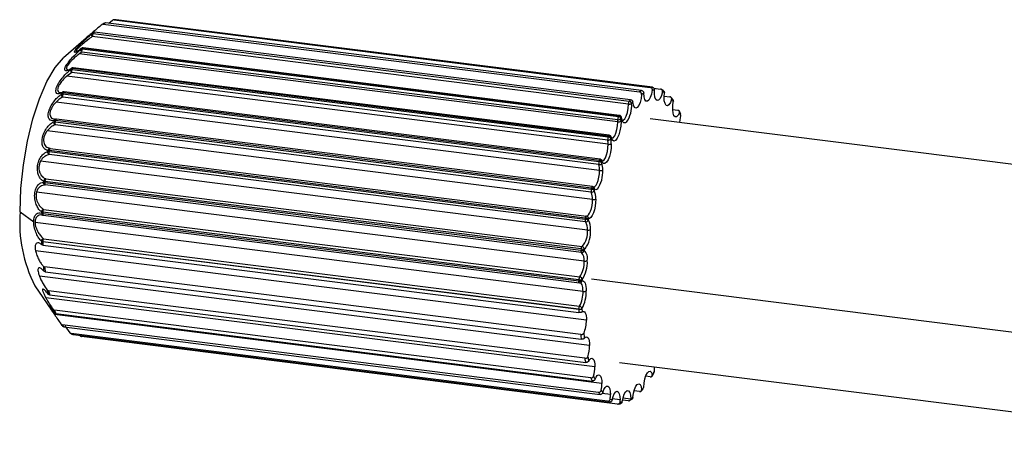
# Paper-space layout '_Dimétrica' of a CAD drawing. Header units: millimetres. Extents: x -198 to 1123, y -646 to 80.
# Tile 2 of 27: x -53 to 27, y -20 to 15. Entities that reach past the tile are written whole.
import ezdxf

# ---------------------------------------------------------------- set-up
doc = ezdxf.new("R2010")
doc.units = ezdxf.units.MM

psp = doc.layouts.new('_Dimétrica')

# ---------------------------------------------------------------- linework, layer by layer
at = {"color": 7, "linetype": 'Continuous', "lineweight": 25}
for p, q in [((-46.481, 14.563), (-46.664, 14.45)), ((-46.546, 14.477), (-2.846, 8.972)), ((-2.675, 9.078), (-46.375, 14.583)), ((-45.796, 14.794), (-46.1, 14.549)), ((-45.698, 14.835), (-45.704, 14.835)), ((-45.519, 14.848), (-45.692, 14.836)), ((-45.659, 14.835), (-1.959, 9.329)), ((-1.794, 9.341), (-45.494, 14.847)), ((-47.378, 13.718), (-3.679, 8.212)), ((-3.576, 8.328), (-47.275, 13.834)), ((-47.954, 13.352), (-49.794, 11.729)), ((-3.742, 7.971), (-47.442, 13.477)), ((-48.749, 12.263), (-48.709, 12.241)), ((-48.31, 12.204), (-48.51, 12.058)), ((-4.604, 6.527), (-48.51, 12.058)), ((-48.354, 12.487), (-48.388, 12.431)), ((-4.61, 6.698), (-48.31, 12.204)), ((-48.228, 12.518), (-48.261, 12.461)), ((-48.261, 12.461), (-4.562, 6.956)), ((-4.528, 7.013), (-48.228, 12.518)), ((-4.483, 7.048), (-48.183, 12.554)), ((-49.125, 10.536), (-49.513, 10.251)), ((-49.184, 10.848), (-49.215, 10.777)), ((-5.425, 5.031), (-49.125, 10.536)), ((-49.062, 10.872), (-49.093, 10.801)), ((-49.093, 10.801), (-5.393, 5.295)), ((-5.362, 5.366), (-49.062, 10.872)), ((-5.304, 5.427), (-49.004, 10.933)), ((-5.399, 4.693), (-49.513, 10.251)), ((-50.029, 8.923), (-49.876, 8.938)), ((-49.932, 8.868), (-49.959, 8.785)), ((-49.813, 8.882), (-49.84, 8.799)), ((-6.113, 3.377), (-49.813, 8.882)), ((-6.043, 3.468), (-49.743, 8.974)), ((-1.665, 9.26), (-1.12, 9.191)), ((-0.894, 9.082), (-1.071, 9.178)), ((-6.095, 2.555), (-50.394, 8.136)), ((-6.154, 3.033), (-49.854, 8.539)), ((-49.84, 8.799), (-6.14, 3.293)), ((-0.834, 8.622), (-0.362, 8.563)), ((-0.108, 8.316), (-0.255, 8.508)), ((-0.137, 7.521), (0.287, 7.468)), ((0.53, 7.111), (0.413, 7.387)), ((-50.569, 6.621), (-50.591, 6.53)), ((-50.517, 6.767), (-50.359, 6.746)), ((-50.452, 6.626), (-50.475, 6.534)), ((-50.475, 6.534), (-6.775, 1.028)), ((-6.752, 1.12), (-50.452, 6.626)), ((-6.673, 1.246), (-50.373, 6.752)), ((-4.528, 7.013), (-4.562, 6.956)), ((-4.321, 6.826), (-4.354, 6.77)), ((63.352, -1.466), (-1.961, 6.763)), ((-6.667, 0.193), (-51.12, 5.794)), ((-6.77, 0.781), (-50.47, 6.287)), ((-5.362, 5.366), (-5.393, 5.295)), ((-5.142, 5.205), (-5.172, 5.135)), ((-51.07, 4.196), (-51.086, 4.099)), ((-50.982, 4.396), (-50.867, 4.353)), ((-50.956, 4.189), (-50.972, 4.092)), ((-50.972, 4.092), (-7.272, -1.414)), ((-7.256, -1.316), (-50.956, 4.189)), ((-50.867, 4.353), (-7.167, -1.153)), ((-7.092, -2.3), (-51.661, 3.315)), ((-7.25, -1.637), (-50.95, 3.868)), ((-6.113, 3.377), (-6.14, 3.293)), ((-5.881, 3.246), (-5.908, 3.164)), ((-5.873, 3.341), (-5.895, 3.371)), ((-51.416, 1.684), (-51.426, 1.586)), ((-51.304, 1.666), (-51.314, 1.567)), ((-7.604, -3.84), (-51.304, 1.666)), ((-51.223, 1.867), (-7.523, -3.639)), ((-51.314, 1.567), (-7.614, -3.938)), ((-7.574, -4.13), (-51.274, 1.375)), ((-6.752, 1.12), (-6.775, 1.028)), ((-6.571, 1.201), (-6.569, 1.201)), ((-6.511, 1.024), (-6.533, 0.934)), ((-7.353, -4.83), (-51.995, 0.794)), ((-51.413, -0.616), (-7.714, -6.122)), ((-53.33, -0.817), (-52.219, -1.637)), ((-51.431, -1.096), (-51.682, -1.069)), ((-51.594, -0.817), (-51.598, -0.913)), ((-51.596, -1.065), (-51.49, -1.084)), ((-51.483, -0.847), (-51.486, -0.943)), ((-51.486, -0.943), (-7.786, -6.449)), ((-7.783, -6.352), (-51.483, -0.847)), ((-51.441, -1.097), (-7.741, -6.603)), ((-7.256, -1.316), (-7.272, -1.414)), ((-7.158, -1.154), (-7.167, -1.153)), ((-7.006, -1.375), (-7.023, -1.47)), ((-7.442, -7.299), (-52.108, -1.672)), ((-51.431, -3.001), (-7.731, -8.507)), ((-7.166, -9.636), (-52.077, -3.978)), ((-51.598, -3.212), (-51.587, -3.475)), ((-51.487, -3.235), (-7.787, -8.741)), ((-7.786, -8.758), (-51.486, -3.252)), ((-51.486, -3.252), (-51.475, -3.517)), ((-51.475, -3.517), (-7.775, -9.023)), ((-7.604, -3.84), (-7.614, -3.938)), ((-7.349, -3.859), (-7.359, -3.956)), ((-7.279, -3.816), (-7.349, -3.859)), ((-7.633, -10.806), (-51.333, -5.301)), ((-6.905, -11.705), (-51.756, -6.054)), ((-51.283, -5.695), (-7.583, -11.201)), ((-7.783, -6.352), (-7.786, -6.449)), ((-7.525, -6.333), (-7.529, -6.428)), ((-6.747, -6.277), (40.627, -12.245)), ((-52.133, -6.832), (-50.48, -9.262)), ((-6.48, -13.449), (-51.235, -7.81)), ((-7.304, -12.752), (-51.004, -7.247)), ((-50.923, -7.579), (-7.223, -13.085)), ((-7.786, -8.758), (-7.775, -9.023)), ((-7.529, -8.702), (-7.518, -8.973)), ((-5.908, -14.802), (-50.536, -9.18)), ((-6.817, -14.346), (-50.517, -8.84)), ((-50.408, -9.098), (-6.708, -14.604)), ((-6.192, -15.525), (-49.892, -10.019)), ((-49.759, -10.193), (-6.059, -15.698)), ((-49.685, -10.109), (-49.274, -10.665)), ((-49.223, -10.714), (-49.054, -10.806)), ((-5.453, -16.245), (-49.153, -10.739)), ((-49.001, -10.821), (-5.301, -16.327)), ((-4.627, -16.477), (-48.327, -10.971)), ((-4.461, -13.08), (51.791, -20.168)), ((-1.959, -14.257), (-2.337, -14.21)), ((-1.812, -14.205), (-1.638, -13.91)), ((-2.709, -15.422), (-2.524, -15.21)), ((-5.212, -15.712), (-5.882, -15.628)), ((-3.558, -16.081), (-4.194, -16.001)), ((-2.846, -15.464), (-3.288, -15.408)), ((-4.417, -16.144), (-5.056, -16.064)), ((-4.607, -16.479), (-4.412, -16.464)), ((-3.747, -16.213), (-4.228, -16.153)), ((-3.645, -16.196), (-3.453, -16.077))]:
    psp.add_line(p, q, dxfattribs=at)
at = {"color": 7, "linetype": 'Continuous', "lineweight": 25, "flags": 128}
for points in [[(-47.442, 13.477), (-47.465, 13.506), (-47.485, 13.536), (-47.501, 13.566), (-47.513, 13.594), (-47.519, 13.621), (-47.521, 13.645), (-47.517, 13.666), (-47.509, 13.681)], [(-48.332, 12.512), (-48.337, 12.507), (-48.354, 12.487)], [(-53.33, -0.817), (-53.262, 1.082), (-53.061, 3.028), (-52.734, 4.947), (-52.294, 6.763), (-51.758, 8.408), (-51.147, 9.818), (-50.484, 10.94), (-49.794, 11.729)], [(-49.004, 10.933), (-49.012, 10.932), (-49.024, 10.926), (-49.037, 10.914), (-49.05, 10.896), (-49.062, 10.872)], [(-49.743, 8.974), (-49.752, 8.973), (-49.765, 8.967), (-49.778, 8.954), (-49.79, 8.935), (-49.802, 8.911), (-49.813, 8.882)], [(-1.795, 9.107), (-1.863, 8.779), (-1.961, 8.499), (-2.077, 8.3), (-2.198, 8.202), (-2.312, 8.217), (-2.405, 8.343), (-2.467, 8.566), (-2.492, 8.862)], [(-0.969, 8.973), (-1.055, 8.669), (-1.165, 8.434), (-1.286, 8.292), (-1.404, 8.26), (-1.507, 8.341), (-1.583, 8.527), (-1.624, 8.796), (-1.625, 9.119)], [(-0.222, 8.356), (-0.323, 8.089), (-0.441, 7.906), (-0.562, 7.828), (-0.673, 7.863), (-0.761, 8.007), (-0.817, 8.245), (-0.835, 8.55), (-0.812, 8.888)], [(-2.668, 8.753), (-2.716, 8.412), (-2.797, 8.1), (-2.904, 7.851), (-3.024, 7.691), (-3.143, 7.639), (-3.25, 7.701), (-3.331, 7.869), (-3.379, 8.126)], [(0.418, 7.281), (0.305, 7.06), (0.184, 6.937), (0.067, 6.924), (-0.032, 7.025), (-0.102, 7.227), (-0.136, 7.508), (-0.13, 7.837), (-0.085, 8.177)], [(-4.238, 6.638), (-4.16, 6.652), (-4.036, 6.77), (-3.921, 6.99), (-3.827, 7.287), (-3.765, 7.627), (-3.742, 7.971)], [(-50.373, 6.752), (-50.383, 6.751), (-50.396, 6.744), (-50.408, 6.731), (-50.421, 6.711), (-50.433, 6.687), (-50.443, 6.658), (-50.452, 6.626)], [(-4.346, 6.565), (-4.368, 6.183), (-4.431, 5.801), (-4.53, 5.457), (-4.653, 5.185), (-4.789, 5.012), (-4.925, 4.957), (-5.047, 5.023), (-5.142, 5.205)], [(-5.1, 5.18), (-5.089, 5.179), (-4.975, 5.225), (-4.861, 5.37), (-4.758, 5.598), (-4.675, 5.886), (-4.622, 6.207), (-4.604, 6.527)], [(-3.892, 6.504), (-3.983, 6.433), (-4.123, 6.431), (-4.24, 6.567), (-4.321, 6.826)], [(0.44, 6.46), (0.464, 6.685), (0.53, 7.014)], [(-5.304, 5.427), (-5.312, 5.427), (-5.325, 5.421), (-5.337, 5.408), (-5.35, 5.39), (-5.362, 5.366)], [(-5.139, 5.292), (-5.141, 5.297), (-5.141, 5.299)], [(-50.867, 4.353), (-50.88, 4.352), (-50.892, 4.344), (-50.905, 4.33), (-50.918, 4.31), (-50.929, 4.286), (-50.94, 4.257), (-50.949, 4.224), (-50.956, 4.189)], [(-5.896, 3.347), (-5.832, 3.354), (-5.725, 3.437), (-5.622, 3.599), (-5.531, 3.827), (-5.46, 4.101), (-5.414, 4.398), (-5.399, 4.693)], [(-5.141, 4.732), (-5.16, 4.38), (-5.214, 4.025), (-5.299, 3.698), (-5.407, 3.426), (-5.531, 3.232), (-5.658, 3.134), (-5.778, 3.139), (-5.881, 3.246)], [(-6.043, 3.468), (-6.052, 3.468), (-6.065, 3.461), (-6.078, 3.448), (-6.09, 3.429), (-6.102, 3.405), (-6.113, 3.377)], [(-6.576, 1.207), (-6.571, 1.207), (-6.475, 1.247), (-6.378, 1.357), (-6.286, 1.53), (-6.207, 1.754), (-6.147, 2.012), (-6.108, 2.285), (-6.095, 2.555)], [(-6.673, 1.246), (-6.683, 1.245), (-6.696, 1.238), (-6.709, 1.225), (-6.721, 1.206), (-6.733, 1.181), (-6.743, 1.152), (-6.752, 1.12)], [(-6.277, 1.044), (-6.29, 1.032), (-6.405, 0.985), (-6.511, 1.024)], [(-7.167, -1.153), (-7.081, -1.137), (-6.993, -1.062), (-6.906, -0.932), (-6.827, -0.754), (-6.76, -0.539), (-6.71, -0.3), (-6.678, -0.051), (-6.667, 0.193)], [(-6.409, 0.232), (-6.422, -0.06), (-6.46, -0.357), (-6.521, -0.643), (-6.6, -0.899), (-6.695, -1.111), (-6.798, -1.267), (-6.904, -1.356), (-7.006, -1.375)], [(-51.441, -1.097), (-51.443, -1.097), (-51.454, -1.091), (-51.464, -1.079), (-51.473, -1.06), (-51.479, -1.037), (-51.484, -1.009), (-51.486, -0.977), (-51.486, -0.943)], [(-7.167, -1.153), (-7.18, -1.154), (-7.192, -1.162), (-7.205, -1.176), (-7.218, -1.195), (-7.229, -1.22), (-7.24, -1.249), (-7.249, -1.282), (-7.256, -1.316)], [(-7.741, -6.603), (-7.743, -6.602), (-7.754, -6.596), (-7.764, -6.584), (-7.773, -6.566), (-7.78, -6.543), (-7.784, -6.515), (-7.786, -6.483), (-7.786, -6.449)], [(-7.442, -7.299), (-7.447, -7.139), (-7.462, -6.993), (-7.488, -6.865), (-7.523, -6.758), (-7.566, -6.677), (-7.616, -6.623), (-7.667, -6.598)], [(-7.529, -6.428), (-7.458, -6.423), (-7.392, -6.453), (-7.332, -6.518), (-7.281, -6.615), (-7.239, -6.742), (-7.209, -6.895), (-7.19, -7.069), (-7.184, -7.26)], [(-7.518, -8.973), (-7.448, -8.936), (-7.382, -8.938), (-7.321, -8.976), (-7.268, -9.051), (-7.225, -9.158), (-7.193, -9.295), (-7.173, -9.456), (-7.166, -9.636)], [(-7.328, -11.116), (-7.249, -11.036), (-7.171, -11.002), (-7.098, -11.016), (-7.033, -11.077), (-6.979, -11.182), (-6.938, -11.326), (-6.913, -11.503), (-6.905, -11.705)], [(-6.972, -12.97), (-6.887, -12.84), (-6.799, -12.764), (-6.714, -12.746), (-6.637, -12.788), (-6.571, -12.886), (-6.521, -13.035), (-6.49, -13.226), (-6.48, -13.449)], [(-1.625, -13.836), (-1.624, -13.511), (-1.619, -13.439)], [(-6.465, -14.464), (-6.377, -14.281), (-6.281, -14.157), (-6.185, -14.101), (-6.095, -14.117), (-6.018, -14.203), (-5.958, -14.354), (-5.921, -14.558), (-5.908, -14.802)], [(-2.492, -15.107), (-2.467, -14.768), (-2.405, -14.435), (-2.312, -14.145), (-2.198, -13.929), (-2.077, -13.813), (-1.961, -13.808), (-1.863, -13.915), (-1.795, -14.123)], [(-5.825, -15.539), (-5.739, -15.303), (-5.638, -15.128), (-5.533, -15.029), (-5.431, -15.013), (-5.341, -15.082), (-5.271, -15.231), (-5.227, -15.447), (-5.212, -15.712)], [(-3.379, -15.935), (-3.331, -15.595), (-3.25, -15.283), (-3.143, -15.034), (-3.024, -14.874), (-2.904, -14.822), (-2.797, -14.884), (-2.716, -15.052), (-2.668, -15.309)], [(-5.078, -16.156), (-4.998, -15.869), (-4.896, -15.64), (-4.783, -15.493), (-4.67, -15.44), (-4.568, -15.489), (-4.487, -15.633), (-4.435, -15.859), (-4.417, -16.144)], [(-4.252, -16.29), (-4.184, -15.962), (-4.086, -15.682), (-3.97, -15.483), (-3.849, -15.385), (-3.735, -15.4), (-3.642, -15.526), (-3.58, -15.749), (-3.555, -16.045)]]:
    psp.add_lwpolyline(points, dxfattribs=at)
at = {"color": 7, "linetype": 'Continuous', "lineweight": 25}
for centre, radius, start, end in [((-45.005, 12.181), 2.765, 119.68482, 123.85284), ((-45.466, 13.324), 1.524, 91.07395, 97.27558), ((-43.142, 9.901), 5.776, 137.59317, 139.12073), ((-47.403, 13.555), 0.164, 81.35352, 129.90242), ((-47.017, 13.494), 0.425, 148.19364, 182.28553), ((-42.992, 9.921), 5.802, 137.58962, 139.12078), ((-48.176, 12.376), 0.218, 165.54252, 232.17579), ((-48.289, 12.3), 0.164, 80.3841, 127.00654), ((-48.255, 12.356), 0.164, 80.42039, 127.15768), ((-48.208, 12.355), 0.2, 82.81924, 128.40295), ((-47.815, 12.243), 0.497, 154.00207, 184.55777), ((-48.177, 12.501), 0.0535, 95.64986, 160.80254), ((-48.989, 10.725), 0.232, 166.8951, 234.2318), ((-49.124, 10.631), 0.173, 79.59614, 121.92228), ((-49.067, 10.794), 0.129, 123.77822, 155.14156), ((-49.093, 10.703), 0.172, 79.61934, 122.16538), ((-49.029, 10.734), 0.2, 82.81924, 123.53132), ((-48.609, 10.608), 0.521, 158.27682, 187.85373), ((-49.785, 8.817), 0.155, 115.8395, 160.93959), ((-49.849, 8.688), 0.198, 79.33402, 114.65516), ((-49.768, 8.775), 0.2, 82.81924, 115.13302), ((-1.305, 6.676), 2.765, 119.68482, 123.85284), ((-1.148, 6.494), 2.722, 119.58475, 123.95291), ((-1.766, 7.818), 1.524, 91.07395, 97.27558), ((-1.601, 7.619), 1.5, 90.92515, 97.42438), ((-1.709, 7.424), 1.717, 58.50858, 64.44804), ((-49.729, 8.737), 0.235, 168.28691, 237.83447), ((-49.877, 8.603), 0.2, 79.33849, 114.30893), ((-49.375, 8.643), 0.49, 161.43818, 192.29754), ((-3.317, 7.988), 0.425, 148.19364, 182.28553), ((0.708, 4.415), 5.802, 137.58962, 139.12078), ((-3.708, 7.99), 0.225, 4.56297, 82.41695), ((0.828, 4.275), 5.703, 137.52766, 139.12165), ((-2.924, 6.146), 3.492, 35.57917, 39.27946), ((-5.813, 7.831), 2.335, 325.34522, 4.32162), ((-3.667, 8.37), 0.406, 259.27933, 296.71952), ((-6.299, 4.287), 7.354, 21.7732, 24.02516), ((-50.367, 6.489), 0.227, 169.77604, 242.95761), ((-50.523, 6.259), 0.279, 79.95164, 104.03321), ((-50.399, 6.579), 0.175, 103.35249, 166.08236), ((-50.5, 6.357), 0.274, 79.90915, 104.48004), ((-50.078, 6.417), 0.413, 163.56792, 198.36129), ((-50.398, 6.554), 0.2, 82.81924, 102.00083), ((-4.115, 6.738), 0.497, 154.00207, 184.55777), ((-4.554, 6.992), 0.299, 259.20447, 312.152), ((-6.942, 6.53), 2.338, 359.92412, 4.13551), ((-4.531, 6.913), 0.394, 259.22613, 297.8883), ((-4.587, 6.718), 0.239, 12.54085, 83.97649), ((-4.477, 6.995), 0.0535, 95.64986, 160.80254), ((-4.553, 6.776), 0.238, 12.19551, 83.91245), ((-4.508, 6.85), 0.2, 10.65198, 82.81924), ((-7.137, 6.569), 2.79, 359.92412, 4.13551), ((-4.404, 6.87), 0.0946, 332.20899, 10.00834), ((-4.909, 5.102), 0.521, 158.27682, 187.85373), ((-5.381, 5.284), 0.257, 260.28636, 324.5007), ((-7.416, 4.708), 2.017, 359.57952, 9.20687), ((-5.413, 5.035), 0.261, 22.59701, 85.53717), ((-5.382, 5.107), 0.26, 22.15971, 85.48331), ((-5.329, 5.229), 0.2, 18.46853, 82.81924), ((-7.549, 4.75), 2.408, 359.57952, 9.20687), ((-5.263, 5.252), 0.13, 338.75083, 17.80076), ((-50.876, 4.068), 0.213, 171.51355, 249.65049), ((-51.069, 3.444), 0.656, 81.50964, 91.50256), ((-50.885, 4.166), 0.187, 84.69067, 170.92553), ((-51.048, 3.577), 0.619, 81.43507, 92.01991), ((-50.675, 4.009), 0.309, 164.37378, 207.06042), ((-5.325, 5.08), 0.394, 259.22613, 297.8883), ((-5.675, 3.137), 0.49, 161.43818, 192.29754), ((-6.159, 2.986), 0.308, 35.32913, 86.50302), ((-6.132, 3.072), 0.305, 34.77728, 86.48477), ((-6.068, 3.27), 0.2, 30.26992, 82.81924), ((-6.035, 3.292), 0.16, 343.54789, 29.65713), ((-8.188, 2.423), 2.357, 324.19478, 4.15847), ((-6.121, 3.267), 0.236, 261.87778, 334.25033), ((-7.772, 2.591), 1.677, 358.75264, 15.27441), ((-6.022, 2.941), 0.394, 259.22613, 297.8883), ((-7.838, 2.637), 2.001, 358.75264, 15.27441), ((-51.211, 1.66), 0.207, 93.51213, 173.47545), ((-51.157, 2.949), 1.292, 258.43591, 263.49027), ((-51.029, 1.673), 0.274, 134.95476, 181.41039), ((-51.234, 1.565), 0.194, 173.79446, 257.96008), ((-51.185, 2.713), 1.153, 257.90764, 263.57017), ((-51.119, 1.508), 0.204, 162.94065, 220.46264), ((-6.379, 0.911), 0.413, 163.56792, 198.36129), ((-6.803, 0.598), 0.431, 51.17892, 86.23732), ((-6.745, 1.003), 0.223, 263.40095, 341.99735), ((-6.78, 0.698), 0.423, 50.50356, 86.27628), ((-6.698, 1.048), 0.2, 49.70104, 82.81924), ((-6.688, 1.064), 0.181, 347.41982, 48.93648), ((-8.004, 0.313), 1.597, 357.08905, 22.8755), ((-8.003, 0.261), 1.338, 357.08905, 22.8755), ((-6.593, 0.58), 0.394, 259.22613, 297.8883), ((-51.372, -0.836), 0.223, 100.71855, 175.34548), ((-51.101, -0.836), 0.382, 144.85799, 181.64188), ((-41.94, -1.677), 11.422, 175.68, 206.82839), ((-51.46, -0.618), 0.326, 244.92605, 265.33696), ((-51.42, -0.921), 0.178, 177.59368, 247.61716), ((-51.455, -0.513), 0.334, 245.40025, 265.28251), ((-51.416, -0.899), 0.2, 248.86103, 262.81924), ((-6.975, -1.497), 0.309, 164.37378, 207.06042), ((-7.37, -2.419), 1.01, 69.92041, 84.47452), ((-7.346, -2.267), 0.954, 69.15094, 84.56648), ((-7.229, -1.427), 0.211, 264.42876, 348.25538), ((-7.194, -1.351), 0.2, 79.76815, 82.81924), ((-7.198, -1.344), 0.194, 350.83661, 78.19408), ((-8.049, -2.133), 1.222, 353.98274, 32.86686), ((-8.795, -2.49), 1.714, 317.89911, 6.35252), ((-9.116, -2.449), 2.289, 323.33851, 4.70715), ((-8.11, -2.193), 1.024, 353.98274, 32.86686), ((-7.018, -1.913), 0.394, 259.22613, 297.8883), ((-51.365, -3.225), 0.233, 106.33569, 176.89191), ((-51.026, -3.221), 0.46, 151.39689, 181.67338), ((-51.472, -3.037), 0.216, 234.32488, 266.21087), ((-51.009, -3.235), 0.478, 179.98201, 182.07879), ((-7.419, -3.998), 0.204, 162.94065, 220.46264), ((-7.363, -2.18), 1.776, 261.8633, 270.11261), ((-7.329, -3.833), 0.274, 134.95476, 181.41039), ((-7.326, -1.87), 1.989, 261.96444, 269.32795), ((-7.556, -3.933), 0.198, 264.64663, 353.40554), ((-7.556, -3.843), 0.207, 355.63349, 81.03917), ((-7.978, -4.611), 0.901, 348.43504, 46.59978), ((-8.093, -4.679), 0.755, 348.43504, 46.59978), ((-9.546, -4.939), 2.455, 325.39337, 3.43487), ((-7.28, -4.443), 0.394, 259.22613, 297.8883), ((-30.329, -2.781), 21.261, 186.67443, 187.73802), ((-30.121, -2.819), 21.357, 186.67296, 187.73949), ((-9.407, -4.953), 2.057, 325.39337, 3.43487), ((-7.402, -6.341), 0.382, 144.85799, 181.64188), ((-7.692, -5.844), 0.517, 259.81038, 288.75068), ((-7.745, -6.339), 0.219, 1.50313, 81.83897), ((-37.89, -4.143), 13.574, 192.96702, 194.40152), ((-7.697, -5.953), 0.504, 259.75211, 289.46179), ((-7.716, -6.404), 0.2, 262.81924, 287.42037), ((-7.715, -6.418), 0.187, 288.50988, 356.98055), ((-37.716, -4.188), 13.635, 192.96503, 194.4035), ((-9.818, -7.369), 2.377, 331.39689, 1.67338), ((-10.02, -7.343), 2.838, 331.39689, 1.67338), ((-7.368, -6.912), 0.394, 259.22613, 297.8883), ((-43.731, -6.011), 7.435, 201.82777, 203.9706), ((-7.327, -8.727), 0.46, 151.39689, 181.67338), ((-7.309, -8.741), 0.478, 179.98201, 182.07879), ((-7.723, -8.431), 0.334, 259.06064, 305.59861), ((-7.758, -8.737), 0.232, 8.72516, 83.24389), ((-43.584, -6.064), 7.469, 201.82481, 203.97356), ((-47.143, -7.891), 3.53, 215.66882, 219.18981), ((-47.011, -7.952), 3.546, 215.66395, 219.19468), ((-9.845, -9.662), 2.679, 336.99915, 0.5565), ((-48.245, -9.25), 1.744, 238.6446, 244.31202), ((13.579, -8.324), 21.357, 186.67296, 187.73949), ((13.508, -8.275), 21.028, 186.64735, 187.7651), ((-9.78, -11.707), 2.875, 341.34553, 0.04936), ((5.983, -9.693), 13.635, 192.96503, 194.4035), ((6.029, -9.623), 13.425, 192.93049, 194.43805), ((-9.467, -13.44), 2.987, 345.32506, 359.83521), ((0.116, -11.569), 7.469, 201.82481, 203.97356), ((0.252, -11.47), 7.354, 201.7732, 204.02516), ((-11.411, -8.242), 11.272, 328.55207, 330.24597), ((-8.917, -14.792), 3.009, 349.11282, 359.80461), ((-7.001, -11.345), 5.872, 317.54816, 320.16458), ((-3.311, -13.457), 3.546, 215.66395, 219.19468), ((-3.123, -13.329), 3.492, 215.57917, 219.27946), ((-8.149, -15.706), 2.938, 352.85838, 359.87302), ((-4.899, -13.677), 2.722, 299.58475, 303.95291), ((-4.545, -14.755), 1.744, 238.6446, 244.31202), ((-4.338, -14.607), 1.717, 238.50858, 244.44804), ((-7.197, -16.142), 2.78, 356.70651, 359.96451), ((-4.446, -14.802), 1.5, 270.92515, 277.42438)]:
    psp.add_arc(centre, radius, start, end, dxfattribs=at)
for points, knots in [([(-46.546, 14.477), (-46.558, 14.478), (-46.582, 14.48), (-46.618, 14.473), (-46.651, 14.46), (-46.67, 14.445), (-46.679, 14.438)], [0, 0, 0, 0, 0.25, 0.5, 0.75, 1, 1, 1, 1]), ([(-45.659, 14.835), (-45.671, 14.836), (-45.696, 14.837), (-45.732, 14.83), (-45.767, 14.816), (-45.786, 14.801), (-45.796, 14.794)], [0, 0, 0, 0, 0.25, 0.5, 0.75, 1, 1, 1, 1]), ([(-48.906, 12.197), (-48.905, 12.215), (-48.903, 12.25), (-48.839, 12.357), (-48.726, 12.5), (-48.526, 12.722), (-48.224, 13.024), (-47.854, 13.372), (-47.624, 13.578), (-47.509, 13.681)], [0, 0, 0, 0, 0.100474, 0.200581, 0.300485, 0.401125, 0.600598, 0.800014, 1, 1, 1, 1]), ([(-46.679, 14.438), (-46.788, 14.343), (-47.006, 14.153), (-47.362, 13.852), (-47.659, 13.603), (-47.855, 13.438), (-47.963, 13.345), (-48.018, 13.294), (-48.019, 13.286), (-47.909, 13.369), (-47.69, 13.55), (-47.501, 13.714), (-47.406, 13.797)], [0, 0, 0, 0, 0.1245256, 0.2495162, 0.3743393, 0.4392628, 0.4998269, 0.5604242, 0.625428, 0.750129, 0.8750495, 1, 1, 1, 1]), ([(-47.406, 13.797), (-47.397, 13.803), (-47.38, 13.817), (-47.347, 13.83), (-47.312, 13.836), (-47.288, 13.835), (-47.275, 13.834)], [0, 0, 0, 0, 0.25, 0.5, 0.75, 1, 1, 1, 1]), ([(-47.442, 13.477), (-47.569, 13.383), (-47.788, 13.219), (-48.092, 12.982), (-48.317, 12.791), (-48.487, 12.635), (-48.619, 12.502), (-48.71, 12.393), (-48.756, 12.308), (-48.751, 12.279), (-48.749, 12.263)], [0, 0, 0, 0, 0.235908, 0.409015, 0.530537, 0.637304, 0.732068, 0.818732, 0.905273, 1, 1, 1, 1]), ([(-49.611, 10.687), (-49.648, 10.705), (-49.705, 10.733), (-49.687, 10.874), (-49.629, 11.021), (-49.522, 11.203), (-49.335, 11.464), (-49.053, 11.792), (-48.708, 12.143), (-48.494, 12.335), (-48.388, 12.431)], [0, 0, 0, 0, 0.158435, 0.24299, 0.327236, 0.411312, 0.496008, 0.663878, 0.831699, 1, 1, 1, 1]), ([(-48.51, 12.058), (-48.621, 11.971), (-48.817, 11.816), (-49.077, 11.579), (-49.262, 11.383), (-49.393, 11.223), (-49.486, 11.081), (-49.538, 10.965), (-49.549, 10.877), (-49.526, 10.792), (-49.459, 10.78), (-49.414, 10.773)], [0, 0, 0, 0, 0.194569, 0.345506, 0.443682, 0.531732, 0.612955, 0.691519, 0.763709, 0.844234, 1, 1, 1, 1]), ([(-48.354, 12.487), (-48.444, 12.419), (-48.623, 12.283), (-48.834, 12.165), (-48.882, 12.187), (-48.906, 12.197)], [0, 0, 0, 0, 0.332587, 0.666482, 1, 1, 1, 1]), ([(-49.932, 8.868), (-50.009, 8.839), (-50.165, 8.78), (-50.339, 8.821), (-50.419, 8.96), (-50.408, 9.157), (-50.356, 9.343), (-50.259, 9.555), (-50.088, 9.844), (-49.828, 10.184), (-49.51, 10.524), (-49.314, 10.693), (-49.215, 10.777)], [0, 0, 0, 0, 0.124438, 0.249365, 0.374152, 0.437033, 0.499685, 0.56221, 0.625195, 0.750035, 0.874839, 1, 1, 1, 1]), ([(-49.184, 10.848), (-49.265, 10.801), (-49.427, 10.707), (-49.579, 10.652), (-49.609, 10.686), (-49.611, 10.687)], [0, 0, 0, 0, 0.485464, 0.972837, 1, 1, 1, 1]), ([(-49.414, 10.773), (-49.407, 10.768), (-49.38, 10.751), (-49.322, 10.777), (-49.281, 10.796)], [0, 0, 0, 0, 0.293922, 1, 1, 1, 1]), ([(-49.513, 10.251), (-49.607, 10.167), (-49.777, 10.017), (-49.987, 9.778), (-50.123, 9.581), (-50.208, 9.423), (-50.259, 9.279), (-50.28, 9.124), (-50.226, 8.988), (-50.138, 8.906), (-50.048, 8.92), (-50.029, 8.923)], [0, 0, 0, 0, 0.176181, 0.316644, 0.400754, 0.479323, 0.555948, 0.634494, 0.775152, 0.951461, 1, 1, 1, 1]), ([(-2.668, 8.753), (-2.669, 8.779), (-2.671, 8.831), (-2.711, 8.901), (-2.772, 8.954), (-2.821, 8.966), (-2.846, 8.972)], [0, 0, 0, 0, 0.249582, 0.499712, 0.748963, 1, 1, 1, 1]), ([(-2.675, 9.078), (-2.65, 9.071), (-2.602, 9.059), (-2.542, 9.006), (-2.501, 8.937), (-2.495, 8.887), (-2.492, 8.862)], [0, 0, 0, 0, 0.251555, 0.500273, 0.749851, 1, 1, 1, 1]), ([(-1.795, 9.107), (-1.794, 9.133), (-1.792, 9.186), (-1.828, 9.257), (-1.886, 9.311), (-1.934, 9.323), (-1.959, 9.329)], [0, 0, 0, 0, 0.249582, 0.499712, 0.748963, 1, 1, 1, 1]), ([(-1.794, 9.341), (-1.77, 9.335), (-1.722, 9.323), (-1.665, 9.269), (-1.629, 9.198), (-1.626, 9.145), (-1.625, 9.119)], [0, 0, 0, 0, 0.251555, 0.500273, 0.749851, 1, 1, 1, 1]), ([(-0.969, 8.973), (-0.966, 8.998), (-0.962, 9.049), (-0.993, 9.119), (-1.048, 9.173), (-1.096, 9.185), (-1.12, 9.191)], [0, 0, 0, 0, 0.249582, 0.499712, 0.748963, 1, 1, 1, 1]), ([(-0.969, 9.109), (-0.945, 9.103), (-0.897, 9.09), (-0.843, 9.038), (-0.811, 8.967), (-0.812, 8.914), (-0.812, 8.888)], [0, 0, 0, 0, 0.251555, 0.500273, 0.749851, 1, 1, 1, 1]), ([(-50.569, 6.621), (-50.641, 6.615), (-50.787, 6.602), (-50.956, 6.718), (-51.039, 6.924), (-51.036, 7.169), (-50.994, 7.385), (-50.909, 7.62), (-50.757, 7.925), (-50.522, 8.263), (-50.231, 8.578), (-50.05, 8.716), (-49.959, 8.785)], [0, 0, 0, 0, 0.124438, 0.249365, 0.374152, 0.437033, 0.499685, 0.56221, 0.625195, 0.750035, 0.874839, 1, 1, 1, 1]), ([(-50.394, 8.136), (-50.472, 8.053), (-50.613, 7.902), (-50.768, 7.659), (-50.851, 7.466), (-50.891, 7.317), (-50.905, 7.178), (-50.889, 7.027), (-50.818, 6.884), (-50.695, 6.771), (-50.575, 6.768), (-50.517, 6.767)], [0, 0, 0, 0, 0.156676, 0.284826, 0.354672, 0.423672, 0.49473, 0.570508, 0.698331, 0.855495, 1, 1, 1, 1]), ([(-49.854, 8.539), (-49.955, 8.479), (-50.131, 8.376), (-50.316, 8.208), (-50.394, 8.136)], [0, 0, 0, 0, 0.575655, 1, 1, 1, 1]), ([(-3.576, 8.328), (-3.551, 8.322), (-3.502, 8.31), (-3.439, 8.26), (-3.393, 8.194), (-3.384, 8.149), (-3.379, 8.126)], [0, 0, 0, 0, 0.251555, 0.500273, 0.749851, 1, 1, 1, 1]), ([(-0.222, 8.356), (-0.218, 8.38), (-0.21, 8.427), (-0.238, 8.493), (-0.29, 8.545), (-0.338, 8.557), (-0.362, 8.563)], [0, 0, 0, 0, 0.249582, 0.499712, 0.748963, 1, 1, 1, 1]), ([(-0.229, 8.389), (-0.205, 8.383), (-0.157, 8.371), (-0.106, 8.321), (-0.078, 8.254), (-0.082, 8.203), (-0.085, 8.177)], [0, 0, 0, 0, 0.251555, 0.500273, 0.749851, 1, 1, 1, 1]), ([(0.418, 7.281), (0.423, 7.301), (0.433, 7.343), (0.408, 7.403), (0.359, 7.451), (0.311, 7.462), (0.287, 7.468)], [0, 0, 0, 0, 0.2495817, 0.499712, 0.748963, 1, 1, 1, 1]), ([(-51.07, 4.196), (-51.139, 4.213), (-51.279, 4.247), (-51.447, 4.436), (-51.537, 4.7), (-51.546, 4.984), (-51.517, 5.224), (-51.447, 5.471), (-51.316, 5.781), (-51.106, 6.103), (-50.842, 6.379), (-50.675, 6.479), (-50.591, 6.53)], [0, 0, 0, 0, 0.124438, 0.249365, 0.374152, 0.437033, 0.499685, 0.56221, 0.625195, 0.750035, 0.874839, 1, 1, 1, 1]), ([(-4.215, 6.631), (-4.223, 6.638), (-4.238, 6.652), (-4.287, 6.768), (-4.306, 6.86), (-4.311, 6.887)], [0, 0, 0, 0, 0.404028, 0.826554, 1, 1, 1, 1]), ([(-51.12, 5.794), (-51.179, 5.711), (-51.263, 5.592), (-51.345, 5.403), (-51.388, 5.267), (-51.413, 5.13), (-51.42, 4.944), (-51.381, 4.75), (-51.283, 4.577), (-51.156, 4.441), (-51.041, 4.412), (-50.982, 4.396)], [0, 0, 0, 0, 0.149106, 0.215402, 0.277975, 0.342049, 0.40857, 0.555603, 0.681696, 0.833757, 1, 1, 1, 1]), ([(-50.47, 6.287), (-50.579, 6.239), (-50.795, 6.144), (-51.012, 5.91), (-51.12, 5.794)], [0, 0, 0, 0, 0.501046, 1, 1, 1, 1]), ([(-5.079, 5.175), (-5.086, 5.18), (-5.098, 5.189), (-5.127, 5.263), (-5.139, 5.292)], [0, 0, 0, 0, 0.610132, 1, 1, 1, 1]), ([(-51.416, 1.684), (-51.484, 1.724), (-51.62, 1.805), (-51.793, 2.061), (-51.895, 2.375), (-51.92, 2.688), (-51.905, 2.941), (-51.852, 3.192), (-51.743, 3.494), (-51.559, 3.786), (-51.32, 4.011), (-51.164, 4.07), (-51.086, 4.099)], [0, 0, 0, 0, 0.124438, 0.249365, 0.374152, 0.437033, 0.499685, 0.56221, 0.625195, 0.750035, 0.874839, 1, 1, 1, 1]), ([(-51.661, 3.315), (-51.698, 3.233), (-51.753, 3.113), (-51.788, 2.93), (-51.802, 2.756), (-51.779, 2.538), (-51.681, 2.253), (-51.489, 1.999), (-51.312, 1.911), (-51.223, 1.867)], [0, 0, 0, 0, 0.12941, 0.190377, 0.250866, 0.366649, 0.501201, 0.750943, 1, 1, 1, 1]), ([(-50.95, 3.868), (-51.073, 3.83), (-51.264, 3.772), (-51.51, 3.555), (-51.615, 3.389), (-51.661, 3.315)], [0, 0, 0, 0, 0.499991, 0.775908, 1, 1, 1, 1]), ([(-51.594, -0.817), (-51.662, -0.755), (-51.799, -0.63), (-51.982, -0.315), (-52.099, 0.038), (-52.143, 0.368), (-52.145, 0.626), (-52.109, 0.87), (-52.022, 1.152), (-51.862, 1.402), (-51.646, 1.566), (-51.5, 1.579), (-51.426, 1.586)], [0, 0, 0, 0, 0.124438, 0.249365, 0.374152, 0.437033, 0.499685, 0.56221, 0.625195, 0.750035, 0.874839, 1, 1, 1, 1]), ([(-51.274, 1.375), (-51.41, 1.363), (-51.623, 1.343), (-51.846, 1.12), (-51.948, 0.941), (-51.98, 0.841), (-51.995, 0.794)], [0, 0, 0, 0, 0.499084, 0.778027, 0.895206, 1, 1, 1, 1]), ([(-51.995, 0.794), (-52.01, 0.717), (-52.04, 0.56), (-52.018, 0.309), (-51.956, 0.08), (-51.84, -0.183), (-51.654, -0.44), (-51.494, -0.557), (-51.413, -0.616)], [0, 0, 0, 0, 0.12367, 0.250006, 0.366104, 0.500927, 0.750821, 1, 1, 1, 1]), ([(-52.219, -1.637), (-52.216, -1.56), (-52.209, -1.404), (-52.142, -1.156), (-52.006, -0.957), (-51.808, -0.863), (-51.668, -0.896), (-51.598, -0.913)], [0, 0, 0, 0, 0.124975, 0.250867, 0.500388, 0.749838, 1, 1, 1, 1]), ([(-51.682, -1.069), (-51.742, -1.083), (-51.844, -1.107), (-51.965, -1.212), (-52.045, -1.339), (-52.097, -1.492), (-52.104, -1.614), (-52.108, -1.672)], [0, 0, 0, 0, 0.297018, 0.505572, 0.688786, 0.851368, 1, 1, 1, 1]), ([(-51.598, -3.212), (-51.668, -3.13), (-51.807, -2.964), (-52.005, -2.599), (-52.141, -2.22), (-52.209, -1.884), (-52.216, -1.719), (-52.219, -1.637)], [0, 0, 0, 0, 0.249034, 0.499048, 0.748777, 0.874623, 1, 1, 1, 1]), ([(-52.108, -1.672), (-52.104, -1.742), (-52.095, -1.888), (-52.015, -2.181), (-51.862, -2.499), (-51.651, -2.796), (-51.504, -2.933), (-51.431, -3.001)], [0, 0, 0, 0, 0.120062, 0.250827, 0.500473, 0.750611, 1, 1, 1, 1]), ([(-51.587, -3.475), (-51.657, -3.423), (-51.797, -3.319), (-51.956, -3.326), (-52.052, -3.422), (-52.101, -3.552), (-52.116, -3.738), (-52.09, -3.898), (-52.077, -3.978)], [0, 0, 0, 0, 0.248815, 0.49851, 0.632407, 0.749571, 0.875981, 1, 1, 1, 1]), ([(-52.077, -3.978), (-52.062, -4.041), (-52.031, -4.173), (-51.939, -4.434), (-51.799, -4.733), (-51.621, -5.032), (-51.504, -5.179), (-51.445, -5.252)], [0, 0, 0, 0, 0.119527, 0.250793, 0.500422, 0.750087, 1, 1, 1, 1]), ([(-51.475, -3.517), (-51.487, -3.515), (-51.511, -3.511), (-51.542, -3.502), (-51.569, -3.49), (-51.581, -3.48), (-51.587, -3.475)], [0, 0, 0, 0, 0.25, 0.5, 0.75, 1, 1, 1, 1]), ([(-51.396, -5.643), (-51.473, -5.563), (-51.629, -5.403), (-51.791, -5.359), (-51.867, -5.442), (-51.884, -5.581), (-51.849, -5.792), (-51.787, -5.965), (-51.756, -6.054)], [0, 0, 0, 0, 0.248862, 0.498662, 0.632166, 0.749396, 0.871548, 1, 1, 1, 1]), ([(-51.445, -5.252), (-51.439, -5.258), (-51.427, -5.27), (-51.4, -5.284), (-51.369, -5.295), (-51.345, -5.299), (-51.333, -5.301)], [0, 0, 0, 0, 0.25, 0.5, 0.75, 1, 1, 1, 1]), ([(-51.756, -6.054), (-51.713, -6.153), (-51.62, -6.373), (-51.396, -6.788), (-51.227, -7.032), (-51.118, -7.189)], [0, 0, 0, 0, 0.2255532, 0.5011849, 1, 1, 1, 1]), ([(-51.283, -5.695), (-51.295, -5.693), (-51.319, -5.689), (-51.35, -5.677), (-51.377, -5.662), (-51.39, -5.65), (-51.396, -5.643)], [0, 0, 0, 0, 0.25, 0.5, 0.75, 1, 1, 1, 1]), ([(-51.037, -7.519), (-51.126, -7.408), (-51.263, -7.235), (-51.399, -7.125), (-51.477, -7.098), (-51.504, -7.141), (-51.494, -7.227), (-51.463, -7.337), (-51.382, -7.532), (-51.286, -7.714), (-51.235, -7.81)], [0, 0, 0, 0, 0.248577, 0.385258, 0.499206, 0.630971, 0.691459, 0.749749, 0.867413, 1, 1, 1, 1]), ([(-51.118, -7.189), (-51.111, -7.197), (-51.098, -7.211), (-51.071, -7.228), (-51.04, -7.241), (-51.016, -7.245), (-51.004, -7.247)], [0, 0, 0, 0, 0.25, 0.5, 0.75, 1, 1, 1, 1]), ([(-51.235, -7.81), (-51.19, -7.89), (-51.091, -8.066), (-50.882, -8.406), (-50.731, -8.63), (-50.633, -8.775)], [0, 0, 0, 0, 0.22839, 0.501351, 1, 1, 1, 1]), ([(-50.923, -7.579), (-50.935, -7.577), (-50.959, -7.573), (-50.99, -7.56), (-51.018, -7.542), (-51.031, -7.527), (-51.037, -7.519)], [0, 0, 0, 0, 0.25, 0.5, 0.75, 1, 1, 1, 1]), ([(-50.525, -9.031), (-50.627, -8.888), (-50.786, -8.664), (-50.926, -8.495), (-50.981, -8.445), (-50.99, -8.454), (-50.976, -8.492), (-50.94, -8.559), (-50.868, -8.68), (-50.732, -8.889), (-50.605, -9.077), (-50.536, -9.18)], [0, 0, 0, 0, 0.24851, 0.385696, 0.498699, 0.565202, 0.62813, 0.689106, 0.749911, 0.864217, 1, 1, 1, 1]), ([(-50.633, -8.775), (-50.626, -8.784), (-50.613, -8.8), (-50.585, -8.819), (-50.553, -8.834), (-50.529, -8.838), (-50.517, -8.84)], [0, 0, 0, 0, 0.25, 0.5, 0.75, 1, 1, 1, 1]), ([(-50.536, -9.18), (-50.444, -9.314), (-50.262, -9.581), (-50.095, -9.826), (-50.011, -9.949)], [0, 0, 0, 0, 0.499942, 1, 1, 1, 1]), ([(-50.408, -9.098), (-50.42, -9.096), (-50.444, -9.092), (-50.477, -9.077), (-50.505, -9.057), (-50.518, -9.04), (-50.525, -9.031)], [0, 0, 0, 0, 0.25, 0.5, 0.75, 1, 1, 1, 1]), ([(-7.518, -8.973), (-7.53, -8.98), (-7.554, -8.995), (-7.62, -9.016), (-7.698, -9.028), (-7.75, -9.024), (-7.775, -9.023)], [0, 0, 0, 0, 0.249582, 0.499712, 0.748963, 1, 1, 1, 1]), ([(-50.011, -9.949), (-50.004, -9.958), (-49.989, -9.976), (-49.961, -9.997), (-49.928, -10.013), (-49.904, -10.017), (-49.892, -10.019)], [0, 0, 0, 0, 0.25, 0.5, 0.75, 1, 1, 1, 1]), ([(-49.759, -10.193), (-49.771, -10.191), (-49.796, -10.186), (-49.828, -10.17), (-49.857, -10.149), (-49.872, -10.131), (-49.879, -10.121)], [0, 0, 0, 0, 0.25, 0.5, 0.75, 1, 1, 1, 1]), ([(-49.274, -10.665), (-49.267, -10.675), (-49.252, -10.694), (-49.222, -10.716), (-49.189, -10.732), (-49.165, -10.737), (-49.153, -10.739)], [0, 0, 0, 0, 0.25, 0.5, 0.75, 1, 1, 1, 1]), ([(-49.001, -10.821), (-49.013, -10.819), (-49.037, -10.814), (-49.071, -10.798), (-49.101, -10.776), (-49.116, -10.757), (-49.124, -10.747)], [0, 0, 0, 0, 0.25, 0.5, 0.75, 1, 1, 1, 1]), ([(-48.452, -10.897), (-48.444, -10.906), (-48.428, -10.926), (-48.397, -10.948), (-48.363, -10.965), (-48.339, -10.969), (-48.327, -10.971)], [0, 0, 0, 0, 0.25, 0.5, 0.75, 1, 1, 1, 1]), ([(-7.633, -10.806), (-7.607, -10.808), (-7.556, -10.811), (-7.478, -10.793), (-7.413, -10.76), (-7.39, -10.726), (-7.379, -10.709)], [0, 0, 0, 0, 0.251555, 0.500273, 0.749851, 1, 1, 1, 1]), ([(-7.328, -11.116), (-7.34, -11.128), (-7.363, -11.152), (-7.429, -11.184), (-7.506, -11.204), (-7.558, -11.202), (-7.583, -11.201)], [0, 0, 0, 0, 0.2495817, 0.499712, 0.748963, 1, 1, 1, 1]), ([(-7.304, -12.752), (-7.278, -12.753), (-7.227, -12.755), (-7.15, -12.731), (-7.087, -12.688), (-7.066, -12.647), (-7.056, -12.627)], [0, 0, 0, 0, 0.251555, 0.500273, 0.749851, 1, 1, 1, 1]), ([(-6.972, -12.97), (-6.984, -12.986), (-7.006, -13.019), (-7.07, -13.061), (-7.146, -13.087), (-7.197, -13.086), (-7.223, -13.085)], [0, 0, 0, 0, 0.249582, 0.499712, 0.748963, 1, 1, 1, 1]), ([(-6.817, -14.346), (-6.792, -14.346), (-6.741, -14.348), (-6.666, -14.318), (-6.605, -14.266), (-6.587, -14.22), (-6.577, -14.197)], [0, 0, 0, 0, 0.251555, 0.500273, 0.749851, 1, 1, 1, 1]), ([(-1.959, -14.257), (-1.934, -14.258), (-1.886, -14.258), (-1.828, -14.228), (-1.793, -14.18), (-1.794, -14.142), (-1.795, -14.123)], [0, 0, 0, 0, 0.251555, 0.500273, 0.749851, 1, 1, 1, 1]), ([(-6.465, -14.464), (-6.475, -14.483), (-6.497, -14.523), (-6.558, -14.573), (-6.632, -14.605), (-6.683, -14.604), (-6.708, -14.604)], [0, 0, 0, 0, 0.249582, 0.499712, 0.748963, 1, 1, 1, 1]), ([(-6.192, -15.525), (-6.167, -15.525), (-6.116, -15.526), (-6.043, -15.491), (-5.986, -15.435), (-5.97, -15.385), (-5.962, -15.36)], [0, 0, 0, 0, 0.251555, 0.500273, 0.749851, 1, 1, 1, 1]), ([(-5.825, -15.539), (-5.835, -15.562), (-5.854, -15.607), (-5.912, -15.663), (-5.984, -15.699), (-6.034, -15.699), (-6.059, -15.698)], [0, 0, 0, 0, 0.2495817, 0.499712, 0.748963, 1, 1, 1, 1]), ([(-3.379, -15.935), (-3.384, -15.961), (-3.393, -16.012), (-3.439, -16.071), (-3.502, -16.108), (-3.551, -16.108), (-3.576, -16.108)], [0, 0, 0, 0, 0.249582, 0.499712, 0.748963, 1, 1, 1, 1]), ([(-3.558, -16.081), (-3.557, -16.074), (-3.555, -16.062), (-3.555, -16.05), (-3.555, -16.045)], [0, 0, 0, 0, 0.560731, 1, 1, 1, 1]), ([(-2.846, -15.464), (-2.821, -15.464), (-2.772, -15.464), (-2.711, -15.43), (-2.671, -15.375), (-2.669, -15.331), (-2.668, -15.309)], [0, 0, 0, 0, 0.251555, 0.500273, 0.749851, 1, 1, 1, 1]), ([(-5.453, -16.245), (-5.427, -16.245), (-5.377, -16.245), (-5.307, -16.208), (-5.254, -16.148), (-5.241, -16.097), (-5.235, -16.071)], [0, 0, 0, 0, 0.251555, 0.500273, 0.749851, 1, 1, 1, 1]), ([(-5.078, -16.156), (-5.086, -16.181), (-5.103, -16.23), (-5.157, -16.289), (-5.226, -16.327), (-5.276, -16.327), (-5.301, -16.327)], [0, 0, 0, 0, 0.249582, 0.499712, 0.748963, 1, 1, 1, 1]), ([(-4.627, -16.477), (-4.602, -16.477), (-4.552, -16.477), (-4.485, -16.439), (-4.435, -16.378), (-4.426, -16.328), (-4.422, -16.302)], [0, 0, 0, 0, 0.251555, 0.500273, 0.749851, 1, 1, 1, 1]), ([(-4.252, -16.29), (-4.259, -16.315), (-4.272, -16.366), (-4.322, -16.427), (-4.388, -16.465), (-4.437, -16.465), (-4.462, -16.465)], [0, 0, 0, 0, 0.249582, 0.499712, 0.748963, 1, 1, 1, 1]), ([(-3.747, -16.213), (-3.725, -16.214), (-3.681, -16.215), (-3.623, -16.187), (-3.578, -16.141), (-3.565, -16.101), (-3.558, -16.081)], [0, 0, 0, 0, 0.251554, 0.50022, 0.750106, 1, 1, 1, 1])]:
    psp.add_open_spline(points, degree=3, knots=knots, dxfattribs=at)

doc.saveas('drawing.dxf')
